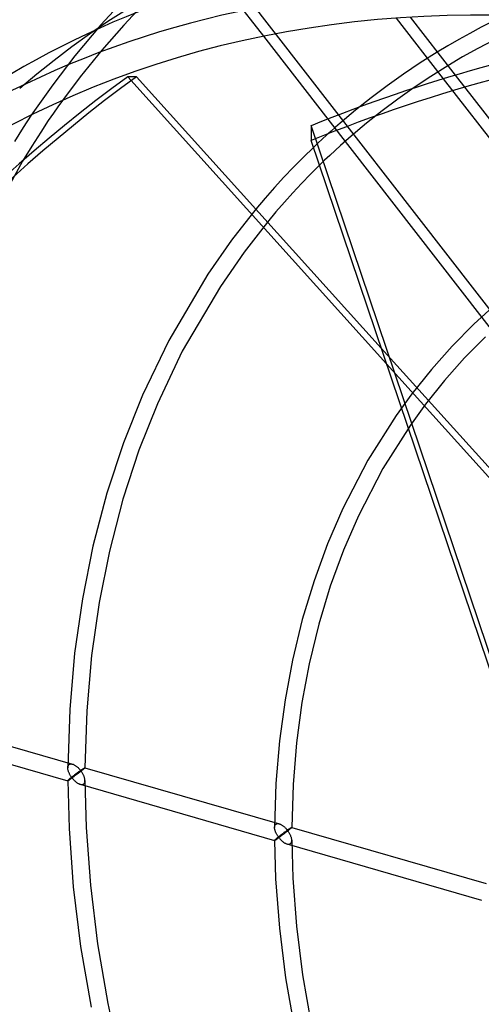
# Model space of a CAD drawing. Header units: millimetres. Extents: x -209 to 201, y -266 to 259.
# Tile 6 of 18: x -116 to -62, y 27 to 142. Entities that reach past the tile are written whole.
import ezdxf

# ---------------------------------------------------------------- set-up
doc = ezdxf.new("R2010")
doc.units = ezdxf.units.MM
doc.layers.add('HIDDEN', color=7, linetype='Continuous')
doc.layers.add('THICK', color=7, linetype='Continuous')

msp = doc.modelspace()

# ---------------------------------------------------------------- linework, layer by layer
at = {"layer": 'HIDDEN'}
for p, q in [((-46.16, 88.8), (-110.03, 171.11)), ((-110.42, 169.45), (-87.42, 139.81)), ((-103.27, 144.48), (-106.36, 141.13)), ((-101.02, 143.93), (-103.68, 141.12)), ((-106.36, 141.13), (-109.37, 137.54)), ((-103.68, 141.12), (-106.25, 138.2)), ((-106.25, 138.2), (-108.77, 135.07)), ((-67.16, 137.97), (-69.16, 136.71)), ((-109.37, 137.54), (-111.96, 134.17)), ((-69.16, 136.71), (-71.11, 135.4)), ((-71.11, 135.4), (-73.01, 134.05)), ((-65.93, 136.38), (-67.91, 135.13)), ((-108.77, 135.07), (-110.83, 132.33)), ((-67.91, 135.13), (-69.85, 133.84)), ((-36.36, 96.12), (-66.43, 134.86)), ((-65.07, 135.27), (-35.11, 96.66)), ((-111.96, 134.17), (-114.45, 130.61)), ((-73.01, 134.05), (-74.88, 132.65)), ((-69.85, 133.84), (-71.74, 132.5)), ((-74.88, 132.65), (-76.7, 131.2)), ((-71.74, 132.5), (-73.6, 131.11)), ((-76.7, 131.2), (-78.49, 129.69)), ((-73.6, 131.11), (-75.41, 129.67)), ((-79.93, 130.16), (-47.42, 88.26)), ((-78.49, 129.69), (-79.01, 129.23)), ((-75.41, 129.67), (-77.18, 128.18)), ((-59.16, 62.17), (-81.86, 129.4)), ((-79.54, 128.77), (-80.05, 128.3)), ((-79.01, 129.23), (-79.54, 128.77)), ((-81.08, 127.35), (-81.59, 126.87)), ((-80.57, 127.83), (-81.08, 127.35)), ((-80.05, 128.3), (-80.57, 127.83)), ((-77.81, 127.63), (-78.43, 127.07)), ((-77.18, 128.18), (-77.81, 127.63)), ((-79.05, 126.51), (-79.67, 125.94)), ((-78.43, 127.07), (-79.05, 126.51)), ((-115.48, 125.27), (-120.18, 116.65)), ((-80.28, 125.36), (-80.88, 124.78)), ((-79.67, 125.94), (-80.28, 125.36)), ((-88.28, 119.68), (-91.14, 116.04)), ((-86.93, 118.17), (-89.66, 114.67)), ((-91.14, 116.04), (-93.87, 112.11)), ((-89.66, 114.67), (-92.42, 110.68)), ((-93.87, 112.11), (-98.45, 104.38)), ((-92.42, 110.68), (-96.86, 103.11)), ((-60.28, 108.67), (-62.92, 106.26)), ((-62.92, 106.26), (-65.44, 103.71)), ((-98.45, 104.38), (-101.51, 98.01)), ((-61.54, 104.81), (-63.98, 102.34)), ((-49.17, 76.28), (-73.69, 103.49)), ((-65.44, 103.71), (-67.84, 101.01)), ((-96.86, 103.11), (-99.77, 97.01)), ((-63.98, 102.34), (-66.31, 99.72)), ((-73.07, 101.65), (-50.21, 76.28)), ((-67.84, 101.01), (-70.11, 98.17)), ((-66.31, 99.72), (-68.52, 96.96)), ((-101.51, 98.01), (-103.72, 92.45)), ((-70.11, 98.17), (-71.95, 95.65)), ((-99.77, 97.01), (-101.91, 91.59)), ((-68.52, 96.96), (-70.3, 94.51)), ((-71.95, 95.65), (-75.24, 90.43)), ((-70.3, 94.51), (-73.51, 89.44)), ((-103.72, 92.45), (-105.65, 86.6)), ((-101.91, 91.59), (-103.78, 85.87)), ((-75.24, 90.43), (-78.16, 84.8)), ((-73.51, 89.44), (-76.35, 83.95)), ((-105.65, 86.6), (-107.27, 80.42)), ((-103.78, 85.87), (-105.35, 79.83)), ((-78.16, 84.8), (-79.94, 80.69)), ((-76.35, 83.95), (-78.08, 79.95)), ((-107.27, 80.42), (-108.5, 74.28)), ((-79.94, 80.69), (-81.52, 76.37)), ((-105.35, 79.83), (-106.55, 73.84)), ((-78.08, 79.95), (-79.63, 75.74)), ((-81.52, 76.37), (-82.89, 71.85)), ((-79.63, 75.74), (-80.96, 71.32)), ((-108.5, 74.28), (-109.41, 67.96)), ((-106.55, 73.84), (-107.43, 67.67)), ((-82.89, 71.85), (-84.04, 67.12)), ((-80.96, 71.32), (-82.08, 66.71)), ((-109.41, 67.96), (-109.98, 61.39)), ((-107.43, 67.67), (-107.99, 61.24)), ((-84.04, 67.12), (-84.9, 62.51)), ((-82.08, 66.71), (-82.93, 62.2)), ((-84.9, 62.51), (-85.54, 57.72)), ((-82.93, 62.2), (-83.55, 57.51)), ((-132.29, 61.55), (-109.65, 55.02)), ((-109.98, 61.39), (-110.2, 54.6)), ((-107.99, 61.24), (-108.2, 54.6)), ((-132.85, 59.63), (-110.2, 53.09)), ((-85.54, 57.72), (-85.95, 52.76)), ((-83.55, 57.51), (-83.95, 52.66)), ((-110.2, 54.66), (-110.19, 54.72)), ((-110.2, 54.6), (-110.2, 54.66)), ((-110.2, 54.53), (-110.2, 54.6)), ((-110.19, 54.47), (-110.2, 54.53)), ((-110.19, 54.72), (-110.18, 54.78)), ((-110.18, 54.4), (-110.19, 54.47)), ((-110.18, 54.78), (-110.16, 54.83)), ((-110.17, 54.33), (-110.18, 54.4)), ((-110.15, 54.27), (-110.17, 54.33)), ((-110.16, 54.83), (-110.13, 54.88)), ((-110.13, 54.2), (-110.15, 54.27)), ((-110.13, 54.88), (-110.1, 54.93)), ((-110.11, 54.13), (-110.13, 54.2)), ((-110.08, 54.06), (-110.11, 54.13)), ((-110.1, 54.93), (-110.07, 54.96)), ((-110.05, 53.99), (-110.08, 54.06)), ((-110.07, 54.96), (-110.03, 54.99)), ((-110.02, 53.93), (-110.05, 53.99)), ((-110.03, 54.99), (-109.98, 55.02)), ((-109.99, 53.86), (-110.02, 53.93)), ((-109.98, 55.02), (-109.93, 55.03)), ((-109.93, 55.03), (-109.88, 55.04)), ((-109.88, 55.04), (-109.82, 55.04)), ((-109.82, 55.04), (-109.76, 55.04)), ((-109.76, 55.04), (-109.71, 55.03)), ((-109.71, 55.03), (-109.65, 55.02)), ((-109.65, 55.02), (-109.59, 55)), ((-109.59, 55), (-109.53, 54.97)), ((-109.53, 54.97), (-109.47, 54.95)), ((-109.47, 54.95), (-109.41, 54.91)), ((-109.41, 54.91), (-109.35, 54.88)), ((-109.35, 54.88), (-109.29, 54.84)), ((-109.29, 54.84), (-109.23, 54.8)), ((-109.19, 53.92), (-109.25, 53.88)), ((-109.23, 54.8), (-109.17, 54.76)), ((-109.14, 53.96), (-109.19, 53.92)), ((-109.17, 54.76), (-109.12, 54.71)), ((-109.09, 54), (-109.14, 53.96)), ((-109.12, 54.71), (-109.06, 54.66)), ((-109.04, 54.04), (-109.09, 54)), ((-109.01, 53.93), (-109.07, 53.88)), ((-109.06, 54.66), (-109.01, 54.62)), ((-108.99, 54.08), (-109.04, 54.04)), ((-109.01, 54.62), (-108.95, 54.56)), ((-108.95, 53.97), (-109.01, 53.93)), ((-108.94, 54.11), (-108.99, 54.08)), ((-108.95, 54.56), (-108.9, 54.51)), ((-108.9, 54.01), (-108.95, 53.97)), ((-108.89, 54.15), (-108.94, 54.11)), ((-108.9, 54.51), (-108.85, 54.45)), ((-108.84, 54.06), (-108.9, 54.01)), ((-108.84, 54.18), (-108.89, 54.15)), ((-108.85, 54.45), (-108.8, 54.4)), ((-108.79, 54.22), (-108.84, 54.18)), ((-108.78, 54.1), (-108.84, 54.06)), ((-108.8, 54.4), (-108.75, 54.34)), ((-108.75, 54.25), (-108.79, 54.22)), ((-108.72, 54.15), (-108.78, 54.1)), ((-108.75, 54.34), (-108.7, 54.28)), ((-108.7, 54.28), (-108.75, 54.25)), ((-108.67, 54.19), (-108.72, 54.15)), ((-108.7, 54.28), (-108.66, 54.32)), ((-108.66, 54.22), (-108.7, 54.28)), ((-108.61, 54.23), (-108.67, 54.19)), ((-108.66, 54.32), (-108.61, 54.35)), ((-108.61, 54.15), (-108.66, 54.22)), ((-108.61, 54.35), (-108.56, 54.38)), ((-108.56, 54.28), (-108.61, 54.23)), ((-108.57, 54.09), (-108.61, 54.15)), ((-108.52, 54.02), (-108.57, 54.09)), ((-108.56, 54.38), (-108.52, 54.41)), ((-108.51, 54.32), (-108.56, 54.28)), ((-108.52, 54.41), (-108.48, 54.44)), ((-108.48, 53.95), (-108.52, 54.02)), ((-108.46, 54.36), (-108.51, 54.32)), ((-108.48, 54.44), (-108.44, 54.46)), ((-108.44, 53.88), (-108.48, 53.95)), ((-108.42, 54.4), (-108.46, 54.36)), ((-108.44, 54.46), (-108.4, 54.49)), ((-108.37, 54.43), (-108.42, 54.4)), ((-108.4, 54.49), (-108.37, 54.51)), ((-108.37, 54.51), (-108.34, 54.53)), ((-108.34, 54.46), (-108.37, 54.43)), ((-108.34, 54.53), (-108.31, 54.55)), ((-108.29, 54.5), (-108.34, 54.46)), ((-108.31, 54.55), (-108.28, 54.57)), ((-108.26, 54.53), (-108.29, 54.5)), ((-108.28, 54.57), (-108.26, 54.58)), ((-108.26, 54.58), (-108.24, 54.59)), ((-108.23, 54.56), (-108.26, 54.53)), ((-108.24, 54.59), (-108.22, 54.6)), ((-108.22, 54.58), (-108.23, 54.56)), ((-108.22, 54.6), (-108.21, 54.6)), ((-108.21, 54.59), (-108.22, 54.58)), ((-108.21, 54.6), (-108.2, 54.6)), ((-108.2, 54.6), (-108.21, 54.59)), ((-108.2, 54.6), (-108.2, 54.6)), ((-108.2, 54.6), (-108.2, 54.6)), ((-108.2, 54.6), (-108.2, 54.6)), ((-108.2, 54.6), (-108.2, 54.6)), ((-108.2, 54.6), (-108.2, 54.6)), ((-108.2, 54.6), (-108.2, 54.6)), ((-108.2, 54.6), (-85.56, 48.06)), ((-110.19, 53.11), (-110.2, 53.1)), ((-110.2, 53.1), (-110.2, 53.1)), ((-110.2, 53.1), (-110.2, 53.1)), ((-110.2, 53.1), (-110.2, 53.1)), ((-110.2, 53.1), (-110.2, 53.1)), ((-110.2, 53.1), (-110.2, 53.1)), ((-110.2, 53.1), (-110.2, 53.09)), ((-110.2, 53.09), (-110.19, 53.1)), ((-110.2, 53.1), (-110.05, 47.53)), ((-110.2, 53.09), (-110.2, 53.09)), ((-110.18, 53.13), (-110.19, 53.11)), ((-110.19, 53.1), (-110.18, 53.1)), ((-110.16, 53.15), (-110.18, 53.13)), ((-110.18, 53.1), (-110.17, 53.11)), ((-110.17, 53.11), (-110.15, 53.11)), ((-110.14, 53.17), (-110.16, 53.15)), ((-110.15, 53.11), (-110.13, 53.13)), ((-110.1, 53.2), (-110.14, 53.17)), ((-110.13, 53.13), (-110.11, 53.14)), ((-110.11, 53.14), (-110.08, 53.16)), ((-110.07, 53.23), (-110.1, 53.2)), ((-110.08, 53.16), (-110.05, 53.17)), ((-110.03, 53.26), (-110.07, 53.23)), ((-110.05, 53.17), (-110.02, 53.19)), ((-109.99, 53.3), (-110.03, 53.26)), ((-110.02, 53.19), (-109.99, 53.22)), ((-109.95, 53.79), (-109.99, 53.86)), ((-109.95, 53.33), (-109.99, 53.3)), ((-109.99, 53.22), (-109.96, 53.24)), ((-109.96, 53.24), (-109.92, 53.27)), ((-109.92, 53.73), (-109.95, 53.79)), ((-109.9, 53.37), (-109.95, 53.33)), ((-109.88, 53.66), (-109.92, 53.73)), ((-109.92, 53.27), (-109.88, 53.29)), ((-109.85, 53.41), (-109.9, 53.37)), ((-109.84, 53.6), (-109.88, 53.66)), ((-109.88, 53.29), (-109.84, 53.32)), ((-109.8, 53.45), (-109.85, 53.41)), ((-109.79, 53.54), (-109.84, 53.6)), ((-109.84, 53.32), (-109.79, 53.35)), ((-109.74, 53.5), (-109.8, 53.45)), ((-109.75, 53.48), (-109.79, 53.54)), ((-109.79, 53.35), (-109.75, 53.38)), ((-109.7, 53.41), (-109.75, 53.48)), ((-109.75, 53.38), (-109.7, 53.41)), ((-109.69, 53.54), (-109.74, 53.5)), ((-109.66, 53.45), (-109.7, 53.41)), ((-109.7, 53.41), (-109.66, 53.35)), ((-109.64, 53.58), (-109.69, 53.54)), ((-109.61, 53.49), (-109.66, 53.45)), ((-109.66, 53.35), (-109.6, 53.29)), ((-109.58, 53.63), (-109.64, 53.58)), ((-109.56, 53.52), (-109.61, 53.49)), ((-109.6, 53.29), (-109.55, 53.23)), ((-109.52, 53.67), (-109.58, 53.63)), ((-109.5, 53.56), (-109.56, 53.52)), ((-109.55, 53.23), (-109.5, 53.18)), ((-109.47, 53.71), (-109.52, 53.67)), ((-109.45, 53.6), (-109.5, 53.56)), ((-109.5, 53.18), (-109.44, 53.12)), ((-109.41, 53.76), (-109.47, 53.71)), ((-109.4, 53.64), (-109.45, 53.6)), ((-109.44, 53.12), (-109.39, 53.07)), ((-109.36, 53.8), (-109.41, 53.76)), ((-109.34, 53.68), (-109.4, 53.64)), ((-109.39, 53.07), (-109.33, 53.02)), ((-109.3, 53.84), (-109.36, 53.8)), ((-109.29, 53.72), (-109.34, 53.68)), ((-109.33, 53.02), (-109.28, 52.97)), ((-109.25, 53.88), (-109.3, 53.84)), ((-109.23, 53.76), (-109.29, 53.72)), ((-109.28, 52.97), (-109.22, 52.93)), ((-109.18, 53.8), (-109.23, 53.76)), ((-109.22, 52.93), (-109.17, 52.89)), ((-109.12, 53.84), (-109.18, 53.8)), ((-109.17, 52.89), (-109.11, 52.85)), ((-109.07, 53.88), (-109.12, 53.84)), ((-109.11, 52.85), (-109.05, 52.81)), ((-109.05, 52.81), (-108.99, 52.78)), ((-108.99, 52.78), (-108.93, 52.75)), ((-108.41, 53.81), (-108.44, 53.88)), ((-108.37, 53.74), (-108.41, 53.81)), ((-108.34, 53.67), (-108.37, 53.74)), ((-108.31, 53.6), (-108.34, 53.67)), ((-108.34, 52.73), (-108.29, 52.78)), ((-108.28, 53.53), (-108.31, 53.6)), ((-108.29, 52.78), (-108.26, 52.83)), ((-108.26, 53.45), (-108.28, 53.53)), ((-108.24, 53.38), (-108.26, 53.45)), ((-108.26, 52.83), (-108.23, 52.89)), ((-108.23, 53.31), (-108.24, 53.38)), ((-108.21, 53.24), (-108.23, 53.31)), ((-108.23, 52.89), (-108.22, 52.96)), ((-108.22, 52.96), (-108.21, 53.03)), ((-108.21, 53.17), (-108.21, 53.24)), ((-108.2, 53.1), (-108.21, 53.17)), ((-108.21, 53.03), (-108.2, 53.1)), ((-108.2, 53.1), (-108.06, 47.63)), ((-85.95, 52.76), (-86.11, 47.65)), ((-108.93, 52.75), (-108.88, 52.72)), ((-108.88, 52.72), (-108.82, 52.7)), ((-108.82, 52.7), (-108.76, 52.68)), ((-108.76, 52.68), (-108.7, 52.66)), ((-108.76, 52.68), (-86.11, 46.14)), ((-108.7, 52.66), (-108.64, 52.65)), ((-108.64, 52.65), (-108.58, 52.65)), ((-108.58, 52.65), (-108.53, 52.65)), ((-108.53, 52.65), (-108.47, 52.66)), ((-108.47, 52.66), (-108.42, 52.68)), ((-108.42, 52.68), (-108.38, 52.7)), ((-108.38, 52.7), (-108.34, 52.73)), ((-83.95, 52.66), (-84.11, 47.64)), ((-110.05, 47.53), (-109.56, 40.71)), ((-108.06, 47.63), (-107.57, 40.92)), ((-86.11, 47.71), (-86.1, 47.77)), ((-86.11, 47.64), (-86.11, 47.71)), ((-86.11, 47.58), (-86.11, 47.64)), ((-86.11, 47.51), (-86.11, 47.58)), ((-86.1, 47.45), (-86.11, 47.51)), ((-86.1, 47.77), (-86.09, 47.83)), ((-86.08, 47.38), (-86.1, 47.45)), ((-86.09, 47.83), (-86.07, 47.88)), ((-86.06, 47.31), (-86.08, 47.38)), ((-86.07, 47.88), (-86.05, 47.93)), ((-86.04, 47.25), (-86.06, 47.31)), ((-86.05, 47.93), (-86.02, 47.97)), ((-86.02, 47.18), (-86.04, 47.25)), ((-86.02, 47.97), (-85.98, 48.01)), ((-86, 47.11), (-86.02, 47.18)), ((-85.97, 47.04), (-86, 47.11)), ((-85.98, 48.01), (-85.94, 48.04)), ((-85.94, 46.97), (-85.97, 47.04)), ((-85.94, 48.04), (-85.89, 48.06)), ((-85.89, 48.06), (-85.84, 48.08)), ((-85.84, 48.08), (-85.79, 48.09)), ((-85.79, 48.09), (-85.73, 48.09)), ((-85.73, 48.09), (-85.68, 48.09)), ((-85.68, 48.09), (-85.62, 48.08)), ((-85.62, 48.08), (-85.56, 48.06)), ((-85.56, 48.06), (-85.5, 48.04)), ((-85.5, 48.04), (-85.44, 48.02)), ((-85.44, 48.02), (-85.38, 47.99)), ((-85.38, 47.99), (-85.32, 47.96)), ((-85.32, 47.96), (-85.26, 47.93)), ((-85.26, 47.93), (-85.2, 47.89)), ((-85.2, 47.89), (-85.14, 47.85)), ((-85.14, 47.85), (-85.09, 47.8)), ((-85.09, 47.8), (-85.03, 47.76)), ((-85.02, 47.04), (-85.07, 46.99)), ((-85.03, 47.76), (-84.97, 47.71)), ((-84.96, 47.08), (-85.02, 47.04)), ((-84.97, 47.71), (-84.92, 47.66)), ((-84.91, 47.11), (-84.96, 47.08)), ((-84.92, 47.66), (-84.87, 47.61)), ((-84.86, 47.15), (-84.91, 47.11)), ((-84.83, 47.04), (-84.89, 47)), ((-84.87, 47.61), (-84.81, 47.56)), ((-84.81, 47.19), (-84.86, 47.15)), ((-84.77, 47.09), (-84.83, 47.04)), ((-84.81, 47.56), (-84.76, 47.5)), ((-84.76, 47.23), (-84.81, 47.19)), ((-84.71, 47.14), (-84.77, 47.09)), ((-84.76, 47.5), (-84.71, 47.44)), ((-84.71, 47.26), (-84.76, 47.23)), ((-84.71, 47.44), (-84.66, 47.39)), ((-84.66, 47.29), (-84.71, 47.26)), ((-84.65, 47.18), (-84.71, 47.14)), ((-84.66, 47.39), (-84.62, 47.33)), ((-84.62, 47.33), (-84.66, 47.29)), ((-84.59, 47.23), (-84.65, 47.18)), ((-84.62, 47.33), (-84.57, 47.36)), ((-84.57, 47.26), (-84.62, 47.33)), ((-84.54, 47.27), (-84.59, 47.23)), ((-84.57, 47.36), (-84.52, 47.39)), ((-84.52, 47.2), (-84.57, 47.26)), ((-84.48, 47.32), (-84.54, 47.27)), ((-84.52, 47.39), (-84.48, 47.43)), ((-84.48, 47.13), (-84.52, 47.2)), ((-84.48, 47.43), (-84.44, 47.45)), ((-84.43, 47.36), (-84.48, 47.32)), ((-84.44, 47.07), (-84.48, 47.13)), ((-84.44, 47.45), (-84.39, 47.48)), ((-84.4, 47), (-84.44, 47.07)), ((-84.38, 47.4), (-84.43, 47.36)), ((-84.39, 47.48), (-84.36, 47.51)), ((-84.33, 47.44), (-84.38, 47.4)), ((-84.36, 47.51), (-84.32, 47.53)), ((-84.29, 47.48), (-84.33, 47.44)), ((-84.32, 47.53), (-84.29, 47.55)), ((-84.29, 47.55), (-84.26, 47.57)), ((-84.25, 47.51), (-84.29, 47.48)), ((-84.26, 47.57), (-84.23, 47.59)), ((-84.21, 47.54), (-84.25, 47.51)), ((-84.23, 47.59), (-84.21, 47.6)), ((-84.21, 47.6), (-84.18, 47.62)), ((-84.18, 47.57), (-84.21, 47.54)), ((-84.18, 47.62), (-84.16, 47.63)), ((-84.16, 47.59), (-84.18, 47.57)), ((-84.16, 47.63), (-84.15, 47.64)), ((-84.14, 47.61), (-84.16, 47.59)), ((-84.15, 47.64), (-84.13, 47.64)), ((-84.12, 47.63), (-84.14, 47.61)), ((-84.13, 47.64), (-84.12, 47.65)), ((-84.12, 47.65), (-84.12, 47.65)), ((-84.12, 47.65), (-84.12, 47.65)), ((-84.12, 47.65), (-84.12, 47.65)), ((-84.12, 47.65), (-84.12, 47.65)), ((-84.12, 47.65), (-84.11, 47.64)), ((-84.12, 47.65), (-61.47, 41.11)), ((-84.11, 47.64), (-84.12, 47.64)), ((-84.12, 47.64), (-84.12, 47.63)), ((-84.11, 47.64), (-84.11, 47.64)), ((-84.11, 47.64), (-84.11, 47.64)), ((-86.1, 46.16), (-86.11, 46.15)), ((-86.11, 46.15), (-86.11, 46.14)), ((-86.11, 46.14), (-86.1, 46.15)), ((-86.11, 46.14), (-86.11, 46.14)), ((-86.11, 46.14), (-86.11, 46.14)), ((-86.11, 46.14), (-86.11, 46.14)), ((-86.11, 46.14), (-86.11, 46.14)), ((-86.11, 46.14), (-86.11, 46.14)), ((-86.11, 46.14), (-86.11, 46.14)), ((-86.11, 46.14), (-86.11, 46.14)), ((-86.11, 46.14), (-85.99, 41.64)), ((-86.09, 46.17), (-86.1, 46.16)), ((-86.1, 46.15), (-86.08, 46.15)), ((-86.07, 46.19), (-86.09, 46.17)), ((-86.08, 46.15), (-86.07, 46.16)), ((-86.05, 46.22), (-86.07, 46.19)), ((-86.07, 46.16), (-86.04, 46.17)), ((-86.02, 46.25), (-86.05, 46.22)), ((-86.04, 46.17), (-86.02, 46.19)), ((-85.98, 46.28), (-86.02, 46.25)), ((-86.02, 46.19), (-86, 46.2)), ((-86, 46.2), (-85.97, 46.22)), ((-85.94, 46.31), (-85.98, 46.28)), ((-85.97, 46.22), (-85.94, 46.24)), ((-85.9, 46.91), (-85.94, 46.97)), ((-85.9, 46.35), (-85.94, 46.31)), ((-85.94, 46.24), (-85.9, 46.26)), ((-85.87, 46.84), (-85.9, 46.91)), ((-85.85, 46.38), (-85.9, 46.35)), ((-85.9, 46.26), (-85.87, 46.29)), ((-85.83, 46.77), (-85.87, 46.84)), ((-85.87, 46.29), (-85.83, 46.31)), ((-85.8, 46.43), (-85.85, 46.38)), ((-85.79, 46.71), (-85.83, 46.77)), ((-85.83, 46.31), (-85.79, 46.34)), ((-85.75, 46.47), (-85.8, 46.43)), ((-85.75, 46.65), (-85.79, 46.71)), ((-85.79, 46.34), (-85.75, 46.37)), ((-85.71, 46.58), (-85.75, 46.65)), ((-85.7, 46.51), (-85.75, 46.47)), ((-85.75, 46.37), (-85.71, 46.4)), ((-85.66, 46.52), (-85.71, 46.58)), ((-85.71, 46.4), (-85.66, 46.43)), ((-85.64, 46.55), (-85.7, 46.51)), ((-85.62, 46.46), (-85.66, 46.52)), ((-85.66, 46.43), (-85.62, 46.46)), ((-85.59, 46.6), (-85.64, 46.55)), ((-85.57, 46.5), (-85.62, 46.46)), ((-85.62, 46.46), (-85.56, 46.4)), ((-85.53, 46.64), (-85.59, 46.6)), ((-85.51, 46.54), (-85.57, 46.5)), ((-85.56, 46.4), (-85.51, 46.33)), ((-85.47, 46.69), (-85.53, 46.64)), ((-85.46, 46.57), (-85.51, 46.54)), ((-85.51, 46.33), (-85.45, 46.27)), ((-85.41, 46.73), (-85.47, 46.69)), ((-85.41, 46.61), (-85.46, 46.57)), ((-85.45, 46.27), (-85.4, 46.21)), ((-85.35, 46.78), (-85.41, 46.73)), ((-85.35, 46.65), (-85.41, 46.61)), ((-85.4, 46.21), (-85.34, 46.15)), ((-85.3, 46.82), (-85.35, 46.78)), ((-85.29, 46.7), (-85.35, 46.65)), ((-85.34, 46.15), (-85.28, 46.1)), ((-85.24, 46.87), (-85.3, 46.82)), ((-85.24, 46.74), (-85.29, 46.7)), ((-85.28, 46.1), (-85.22, 46.04)), ((-85.18, 46.91), (-85.24, 46.87)), ((-85.18, 46.78), (-85.24, 46.74)), ((-85.22, 46.04), (-85.16, 45.99)), ((-85.13, 46.95), (-85.18, 46.91)), ((-85.12, 46.82), (-85.18, 46.78)), ((-85.16, 45.99), (-85.1, 45.95)), ((-85.07, 46.99), (-85.13, 46.95)), ((-85.06, 46.87), (-85.12, 46.82)), ((-85.1, 45.95), (-85.04, 45.91)), ((-85.01, 46.91), (-85.06, 46.87)), ((-85.04, 45.91), (-84.98, 45.87)), ((-84.95, 46.95), (-85.01, 46.91)), ((-84.89, 47), (-84.95, 46.95)), ((-84.36, 46.93), (-84.4, 47)), ((-84.32, 46.87), (-84.36, 46.93)), ((-84.29, 46.8), (-84.32, 46.87)), ((-84.26, 46.73), (-84.29, 46.8)), ((-84.23, 46.67), (-84.26, 46.73)), ((-84.21, 46.6), (-84.23, 46.67)), ((-84.18, 46.53), (-84.21, 46.6)), ((-84.16, 46.47), (-84.18, 46.53)), ((-84.18, 45.86), (-84.16, 45.91)), ((-84.15, 46.4), (-84.16, 46.47)), ((-84.16, 45.91), (-84.14, 45.96)), ((-84.13, 46.34), (-84.15, 46.4)), ((-84.14, 45.96), (-84.12, 46.02)), ((-84.12, 46.27), (-84.13, 46.34)), ((-84.12, 46.21), (-84.12, 46.27)), ((-84.11, 46.15), (-84.12, 46.21)), ((-84.12, 46.08), (-84.11, 46.15)), ((-84.12, 46.02), (-84.12, 46.08)), ((-84.11, 46.15), (-83.99, 41.75)), ((-84.98, 45.87), (-84.92, 45.83)), ((-84.92, 45.83), (-84.86, 45.8)), ((-84.86, 45.8), (-84.79, 45.77)), ((-84.79, 45.77), (-84.73, 45.74)), ((-84.73, 45.74), (-84.67, 45.72)), ((-84.67, 45.72), (-84.6, 45.71)), ((-84.67, 45.72), (-62.02, 39.19)), ((-84.6, 45.71), (-84.53, 45.7)), ((-84.53, 45.7), (-84.47, 45.7)), ((-84.47, 45.7), (-84.41, 45.7)), ((-84.41, 45.7), (-84.35, 45.72)), ((-84.35, 45.72), (-84.29, 45.74)), ((-84.29, 45.74), (-84.25, 45.78)), ((-84.25, 45.78), (-84.21, 45.81)), ((-84.21, 45.81), (-84.18, 45.86)), ((-85.99, 41.64), (-85.56, 35.93)), ((-83.99, 41.75), (-83.58, 36.16)), ((-109.56, 40.71), (-108.71, 33.77)), ((-107.57, 40.92), (-106.73, 34.09)), ((-85.56, 35.93), (-84.84, 30.14)), ((-83.58, 36.16), (-82.87, 30.49)), ((-108.71, 33.77), (-107.49, 26.7)), ((-106.73, 34.09), (-105.54, 27.12)), ((-84.84, 30.14), (-83.8, 24.23)), ((-82.87, 30.49), (-81.85, 24.71)), ((-105.54, 27.12), (-103.98, 20.05))]:
    msp.add_line(p, q, dxfattribs=at)
for centre, major_axis, ratio, start_param, end_param in [((0, 0), (-115.8, 133.72), 0.75, -2.427868, 0), ((-8.11, -7.47), (-1.05, 173.28), 0.954187, 0.598876, 1.47154), ((0, 0), (-134.24, 155), 0.75, 0.713724, 2.284521), ((0, 0), (132.93, -153.49), 0.75, -2.427868, -0.857072), ((-7.76, -6.72), (-121.44, 140.22), 0.75, 0.713724, 2.848406), ((-13.63, -11.8), (-118.16, 136.45), 0.75, 0.713724, 2.284521)]:
    msp.add_ellipse(centre, major_axis=major_axis, ratio=ratio, start_param=start_param, end_param=end_param, dxfattribs=at)
at = {"layer": 'THICK'}
for p, q in [((-66.43, 134.86), (-71.9, 141.92)), ((-70.31, 142.03), (-65.07, 135.27)), ((-60.67, 141.56), (-62.04, 140.86)), ((-63.38, 140.15), (-64.66, 139.44)), ((-62.04, 140.86), (-63.38, 140.15)), ((-87.42, 139.81), (-79.93, 130.16)), ((-64.66, 139.44), (-65.92, 138.71)), ((-60.59, 139.36), (-62.45, 138.38)), ((-65.92, 138.71), (-67.16, 137.97)), ((-62.45, 138.38), (-64.21, 137.4)), ((-64.21, 137.4), (-65.93, 136.38)), ((-103.21, 135.09), (-73.07, 101.65)), ((-102.18, 135.09), (-103.21, 135.09)), ((-73.69, 103.49), (-102.18, 135.09)), ((-110.83, 132.33), (-111.35, 131.6)), ((-111.87, 130.86), (-112.47, 129.98)), ((-111.35, 131.6), (-111.87, 130.86)), ((-114.45, 130.61), (-115.38, 129.19)), ((-112.47, 129.98), (-113.35, 128.65)), ((-115.38, 129.19), (-116.42, 127.55)), ((-113.35, 128.65), (-114.39, 127.02)), ((-81.86, 129.4), (-81.86, 127.67)), ((-59.16, 60.45), (-81.86, 127.67)), ((-114.39, 127.02), (-115.48, 125.27)), ((-81.59, 126.87), (-82.75, 125.74)), ((-82.75, 125.74), (-83.9, 124.57)), ((-83.9, 124.57), (-85.02, 123.39)), ((-80.88, 124.78), (-81.93, 123.73)), ((-85.02, 123.39), (-86.13, 122.18)), ((-81.93, 123.73), (-82.96, 122.67)), ((-86.13, 122.18), (-87.21, 120.95)), ((-82.96, 122.67), (-83.97, 121.58)), ((-87.21, 120.95), (-88.28, 119.68)), ((-84.97, 120.47), (-85.95, 119.34)), ((-83.97, 121.58), (-84.97, 120.47)), ((-85.95, 119.34), (-86.93, 118.17))]:
    msp.add_line(p, q, dxfattribs=at)
for centre, major_axis, ratio, start_param, end_param in [((-7.76, -6.72), (-121.44, 140.22), 0.75, -0.857072, 0.293187), ((-13.63, -11.8), (-118.16, 136.45), 0.75, -0.857072, -0.088103), ((-19.84, -17.18), (115.8, -133.72), 0.75, 0.713724, 3.141593), ((-19.84, -17.18), (-118.16, 136.45), 0.75, -0.857072, 0), ((-8.62, -6.61), (-173.28, 0), 0.866025, -1.379788, -1.134464), ((-8.62, -8.33), (173.28, 0), 0.866025, 1.72992, 2.007129), ((-9.14, -7.47), (1.05, -173.28), 0.954187, -2.542717, -1.670052), ((-19.84, -17.18), (-118.16, 136.45), 0.75, 0, 1.98426)]:
    msp.add_ellipse(centre, major_axis=major_axis, ratio=ratio, start_param=start_param, end_param=end_param, dxfattribs=at)

doc.saveas('drawing.dxf')
